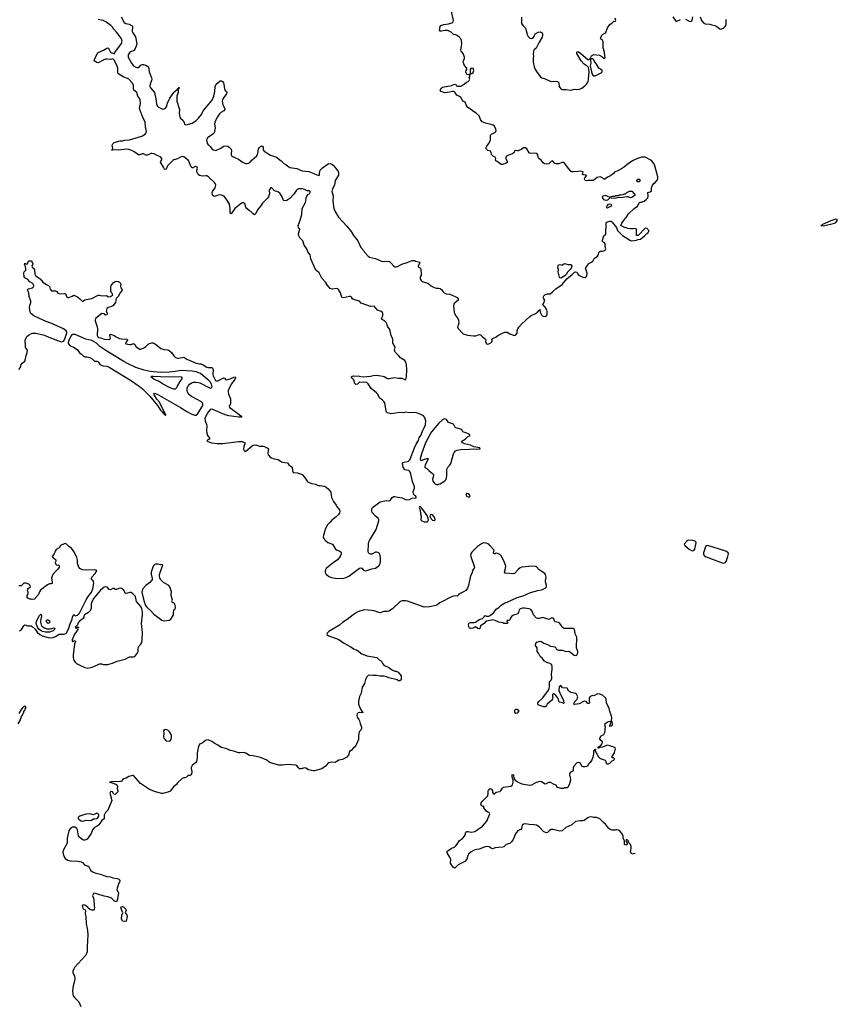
# Model space of a CAD drawing. Header units: inches. Extents: x 2221556 to 2384305, y 723442 to 892241.
# Tile 27 of 53: x 2346904 to 2360296, y 798789 to 814924. Entities that reach past the tile are written whole.
import ezdxf

# ---------------------------------------------------------------- set-up
doc = ezdxf.new("R2010")
doc.units = ezdxf.units.IN
doc.header["$MEASUREMENT"] = 0
for name, color, linetype in [('C3749', 7, 'Continuous'), ('C3840', 7, 'Continuous'), ('C3841', 7, 'Continuous'), ('C3850', 7, 'Continuous'), ('C3851', 7, 'Continuous'), ('C3861', 7, 'Continuous')]:
    doc.layers.add(name, color=color, linetype=linetype)

msp = doc.modelspace()

# ---------------------------------------------------------------- linework, layer by layer
at = {"layer": 'C3749', "color": 6, "elevation": 100}
msp.add_lwpolyline([(2348014, 800000), (2348022, 799930), (2348007, 799730), (2348010, 799650), (2348004, 799630), (2347979, 799590), (2347803, 799390), (2347790, 799370), (2347775, 799330), (2347776, 799310), (2347800, 799250), (2347806, 799210), (2347801, 799170), (2347779, 799090), (2347771, 799011), (2347775, 798955), (2347780, 798930), (2347799, 798899), (2347870, 798832), (2347906, 798754)], dxfattribs=at)
at = {"layer": 'C3840', "color": 6, "elevation": 100}
for points in [[(2346890, 809191), (2346916, 809224), (2346928, 809272), (2346942, 809298), (2346989, 809330), (2346996, 809344), (2347010, 809422), (2347026, 809470), (2347029, 809509), (2346999, 809550), (2347001, 809610), (2346993, 809630), (2346995, 809670), (2347019, 809730), (2347046, 809754), (2347110, 809787), (2347170, 809788), (2347310, 809756), (2347354, 809734), (2347525, 809665), (2347590, 809647), (2347622, 809658), (2347640, 809680), (2347677, 809790), (2347675, 809810), (2347666, 809826), (2347619, 809859), (2347439, 809939), (2347311, 809990), (2347289, 810000)], [(2348139, 810000), (2348138, 809990), (2348173, 809890), (2348179, 809859), (2348174, 809754), (2348186, 809726), (2348197, 809717), (2348231, 809711), (2348290, 809687), (2348378, 809682), (2348388, 809692), (2348389, 809710), (2348379, 809750), (2348380, 809760), (2348390, 809771), (2348450, 809750), (2348486, 809726), (2348541, 809701), (2348570, 809693), (2348662, 809690), (2348671, 809670), (2348638, 809630), (2348645, 809610), (2348710, 809599), (2348730, 809601), (2348770, 809616), (2348790, 809602), (2348810, 809562), (2348870, 809526), (2348890, 809527), (2348947, 809553), (2348972, 809568), (2349010, 809607), (2349030, 809619), (2349070, 809631), (2349090, 809627), (2349110, 809619), (2349150, 809591), (2349217, 809537), (2349270, 809520), (2349330, 809512), (2349350, 809503), (2349392, 809470), (2349430, 809417), (2349458, 809390), (2349490, 809380), (2349510, 809380), (2349590, 809396), (2349640, 809360), (2349795, 809295), (2349850, 809283), (2349870, 809283), (2349910, 809271), (2349970, 809231), (2349990, 809223), (2350000, 809223)], [(2350000, 809011), (2349975, 809035), (2349864, 809124), (2349839, 809139), (2349794, 809154), (2349730, 809167), (2349550, 809173), (2349450, 809158), (2349350, 809149), (2349210, 809145), (2349041, 809161), (2348943, 809183), (2348807, 809227), (2348672, 809290), (2348610, 809324), (2348331, 809490), (2348218, 809570), (2348164, 809624), (2348085, 809665), (2347989, 809690), (2347810, 809765), (2347770, 809766), (2347759, 809761), (2347740, 809740), (2347705, 809655), (2347700, 809630), (2347702, 809610), (2347724, 809584), (2347794, 809550), (2347850, 809515), (2347884, 809464), (2347910, 809450), (2347950, 809409), (2347970, 809399), (2348010, 809399), (2348050, 809390), (2348090, 809369), (2348130, 809327), (2348170, 809329), (2348190, 809318), (2348216, 809276), (2348242, 809262), (2348273, 809253), (2348330, 809249), (2348370, 809232), (2348693, 809033), (2348754, 808994), (2348809, 808949), (2348860, 808920), (2348914, 808874), (2349034, 808754), (2349162, 808602), (2349210, 808528), (2349239, 808499), (2349250, 808480), (2349257, 808477), (2349270, 808456), (2349277, 808457), (2349287, 808447), (2349290, 808436), (2349295, 808445), (2349289, 808470), (2349225, 808585), (2349194, 808654), (2349148, 808708), (2349112, 808770), (2349102, 808790), (2349110, 808803), (2349156, 808790), (2349539, 808570), (2349642, 808502), (2349721, 808461), (2349770, 808444), (2349790, 808446), (2349818, 808462), (2349835, 808485), (2349895, 808585), (2349904, 808610), (2349904, 808630), (2349893, 808650), (2349880, 808660), (2349720, 808750), (2349671, 808790), (2349650, 808827), (2349645, 808850), (2349649, 808890), (2349667, 808930), (2349687, 808953), (2349714, 808970), (2349750, 808982), (2349790, 808985), (2349830, 808980), (2349852, 808972), (2350000, 808897)], [(2350000, 808506), (2349997, 808503), (2349945, 808415), (2349936, 808390), (2349939, 808350), (2349966, 808290), (2349969, 808270), (2349963, 808190), (2349967, 808147), (2349981, 808110), (2350000, 808084)], [(2350000, 808045), (2349967, 808030), (2349988, 808010), (2350000, 808006)], [(2346898, 804910), (2346934, 804930), (2346969, 804991), (2346990, 805006), (2347010, 805003), (2347030, 804991), (2347090, 804991), (2347110, 804981), (2347156, 804936), (2347190, 804887), (2347231, 804850), (2347271, 804830), (2347370, 804801), (2347410, 804795), (2347450, 804802), (2347490, 804814), (2347550, 804854), (2347570, 804857), (2347592, 804852), (2347630, 804855), (2347657, 804863), (2347676, 804884), (2347690, 804919), (2347703, 804937), (2347730, 805023), (2347762, 805098), (2347770, 805141), (2347790, 805176), (2347810, 805157), (2347850, 805164), (2347881, 805199), (2347990, 805418), (2348023, 805470), (2348055, 805505), (2348079, 805541), (2348103, 805597), (2348119, 805690), (2348114, 805714), (2348107, 805727), (2348081, 805750), (2348078, 805770), (2348087, 805790), (2348142, 805850), (2348167, 805890), (2348150, 805903), (2348128, 805908), (2347990, 805905), (2347931, 805909), (2347890, 805930), (2347870, 805952), (2347848, 806010), (2347852, 806070), (2347841, 806110), (2347819, 806159), (2347789, 806210), (2347750, 806262), (2347710, 806289), (2347672, 806332), (2347650, 806339), (2347630, 806336), (2347574, 806306), (2347551, 806269), (2347500, 806240), (2347484, 806216), (2347471, 806169), (2347438, 806130), (2347450, 806105), (2347485, 806085), (2347494, 806074), (2347496, 806050), (2347487, 806030), (2347488, 806008), (2347510, 805986), (2347530, 805991), (2347544, 805984), (2347551, 805971), (2347551, 805950), (2347530, 805918), (2347490, 805882), (2347445, 805830), (2347433, 805807), (2347425, 805770), (2347438, 805710), (2347433, 805687), (2347419, 805681), (2347390, 805678), (2347357, 805663), (2347246, 805574), (2347226, 805550), (2347213, 805507), (2347162, 805450), (2347153, 805427), (2347110, 805422), (2347090, 805429), (2347070, 805429), (2347040, 805440), (2347028, 805450), (2347028, 805490), (2347036, 805504), (2347042, 805530), (2347042, 805550), (2347034, 805570), (2347035, 805590), (2347048, 805610), (2347082, 805630), (2347078, 805650), (2347052, 805672), (2347010, 805689), (2346972, 805688), (2346930, 805648), (2346890, 805648)], [(2346877, 803383), (2346910, 803442), (2346935, 803505), (2346950, 803525), (2346960, 803560), (2346969, 803570), (2346971, 803589), (2346990, 803607), (2346994, 803626), (2347012, 803652), (2346990, 803678), (2346987, 803673), (2346970, 803669), (2346964, 803656), (2346950, 803645), (2346930, 803619), (2346890, 803557)], [(2350000, 803117), (2349990, 803121), (2349962, 803118), (2349947, 803113), (2349890, 803070), (2349851, 803050), (2349836, 803024), (2349826, 802994), (2349813, 802910), (2349812, 802830), (2349801, 802770), (2349790, 802749), (2349730, 802703), (2349715, 802670), (2349713, 802650), (2349725, 802610), (2349725, 802590), (2349710, 802548), (2349690, 802538), (2349670, 802538), (2349654, 802530), (2349634, 802510), (2349610, 802498), (2349590, 802499), (2349565, 802490), (2349490, 802418), (2349472, 802390), (2349430, 802356), (2349370, 802281), (2349330, 802265), (2349250, 802245), (2349230, 802246), (2349130, 802272), (2349030, 802310), (2348880, 802410), (2348770, 802537), (2348750, 802539), (2348690, 802521), (2348646, 802494), (2348610, 802484), (2348590, 802470), (2348572, 802448), (2348558, 802442), (2348405, 802435), (2348374, 802430), (2348421, 802421), (2348476, 802396), (2348498, 802378), (2348504, 802370), (2348502, 802322), (2348511, 802289), (2348511, 802270), (2348470, 802229), (2348448, 802230), (2348422, 802270), (2348410, 802279), (2348390, 802269), (2348382, 802250), (2348385, 802230), (2348415, 802130), (2348348, 801972), (2348311, 801930), (2348287, 801890), (2348290, 801850), (2348287, 801830), (2348242, 801798), (2348218, 801750), (2348201, 801730), (2348172, 801708), (2348130, 801687), (2348094, 801650), (2348077, 801590), (2348010, 801495), (2347990, 801483), (2347970, 801478), (2347950, 801481), (2347929, 801490), (2347886, 801526), (2347869, 801549), (2347852, 801650), (2347837, 801670), (2347810, 801690), (2347786, 801694), (2347770, 801691), (2347750, 801681), (2347730, 801665), (2347708, 801632), (2347683, 801510), (2347684, 801450), (2347679, 801430), (2347622, 801318), (2347613, 801290), (2347616, 801250), (2347637, 801197), (2347650, 801180), (2347690, 801153), (2347730, 801138), (2347856, 801136), (2347910, 801125), (2347930, 801111), (2347970, 801071), (2348030, 801054), (2348065, 800985), (2348099, 800959), (2348150, 800936), (2348230, 800921), (2348280, 800900), (2348330, 800885), (2348390, 800877), (2348430, 800863), (2348502, 800850), (2348530, 800841), (2348546, 800826), (2348547, 800810), (2348525, 800775), (2348498, 800690), (2348497, 800670), (2348524, 800610), (2348503, 800497), (2348491, 800469), (2348470, 800473), (2348450, 800487), (2348410, 800530), (2348396, 800536), (2348350, 800551), (2348290, 800561), (2348170, 800602), (2348130, 800611), (2348110, 800603), (2348096, 800570), (2348116, 800510), (2348121, 800401), (2348131, 800370), (2348125, 800350), (2348112, 800330), (2348086, 800330), (2348046, 800350), (2348027, 800367), (2348022, 800382), (2347972, 800412), (2347950, 800420), (2347928, 800410), (2347930, 800381), (2347948, 800350), (2347975, 800335), (2347984, 800324), (2347974, 800270), (2347987, 800227), (2347992, 800110), (2348010, 800030), (2348014, 800000)]]:
    msp.add_lwpolyline(points, dxfattribs=at)
for points in [[(2349450, 808867), (2349421, 808870), (2349368, 808890), (2349255, 808950), (2349178, 808998), (2349106, 809030), (2349054, 809070), (2349070, 809082), (2349090, 809083), (2349210, 809076), (2349550, 809069), (2349566, 809050), (2349525, 808995), (2349488, 808932), (2349470, 808890)], [(2349130, 806003), (2349107, 805993), (2349091, 805970), (2349058, 805870), (2349057, 805837), (2349071, 805769), (2349071, 805750), (2349064, 805736), (2349037, 805703), (2348971, 805650), (2348917, 805590), (2348904, 805544), (2348925, 805450), (2348941, 805390), (2348966, 805326), (2348991, 805290), (2349044, 805244), (2349103, 805183), (2349230, 805083), (2349270, 805073), (2349350, 805083), (2349380, 805100), (2349424, 805170), (2349424, 805210), (2349429, 805230), (2349426, 805254), (2349453, 805267), (2349457, 805290), (2349453, 805327), (2349439, 805359), (2349430, 805369), (2349409, 805370), (2349398, 805390), (2349409, 805411), (2349384, 805490), (2349383, 805510), (2349392, 805550), (2349364, 805630), (2349349, 805650), (2349259, 805699), (2349209, 805749), (2349197, 805777), (2349192, 805810), (2349196, 805830), (2349249, 805989), (2349236, 805996), (2349210, 805992), (2349170, 806002)], [(2348310, 805632), (2348290, 805627), (2348226, 805574), (2348118, 805442), (2348095, 805405), (2348076, 805350), (2348075, 805270), (2348054, 805230), (2348030, 805209), (2347965, 805170), (2347955, 805150), (2347953, 805130), (2347945, 805110), (2347880, 805060), (2347862, 805038), (2347850, 805006), (2347814, 804970), (2347818, 804958), (2347830, 804954), (2347842, 804958), (2347846, 804974), (2347872, 804970), (2347858, 804962), (2347852, 804948), (2347856, 804936), (2347850, 804918), (2347803, 804857), (2347764, 804764), (2347762, 804750), (2347770, 804734), (2347810, 804751), (2347816, 804736), (2347803, 804697), (2347778, 804510), (2347780, 804470), (2347792, 804430), (2347815, 804395), (2347836, 804376), (2347890, 804345), (2347970, 804309), (2348019, 804299), (2348070, 804306), (2348116, 804324), (2348210, 804371), (2348242, 804370), (2348279, 804359), (2348310, 804356), (2348350, 804359), (2348423, 804377), (2348503, 804410), (2348633, 804447), (2348690, 804476), (2348710, 804482), (2348770, 804481), (2348790, 804487), (2348824, 804530), (2348842, 804570), (2348847, 804633), (2348859, 804661), (2348890, 804692), (2348902, 804718), (2348910, 804754), (2348917, 804883), (2348901, 805030), (2348914, 805170), (2348914, 805226), (2348904, 805270), (2348889, 805310), (2348819, 805390), (2348801, 805470), (2348758, 805518), (2348730, 805536), (2348710, 805538), (2348670, 805524), (2348643, 805523), (2348629, 805529), (2348620, 805560), (2348603, 805583), (2348570, 805604), (2348550, 805609), (2348530, 805604), (2348490, 805584), (2348470, 805589), (2348450, 805605), (2348430, 805603), (2348390, 805581), (2348370, 805589), (2348350, 805613), (2348330, 805627)], [(2347410, 804943), (2347470, 804958), (2347478, 804950), (2347474, 804930), (2347452, 804908), (2347390, 804890), (2347327, 804887), (2347278, 804898), (2347240, 804920), (2347218, 804938), (2347196, 804970), (2347175, 805030), (2347179, 805070), (2347230, 805162), (2347250, 805182), (2347256, 805176), (2347263, 805150), (2347244, 805076), (2347244, 805050), (2347255, 805010), (2347268, 804988), (2347310, 804956), (2347350, 804944)], [(2347370, 805032), (2347346, 805046), (2347338, 805070), (2347350, 805090), (2347370, 805090), (2347393, 805073), (2347396, 805050), (2347390, 805041)], [(2349291, 803291), (2349270, 803288), (2349259, 803270), (2349264, 803230), (2349258, 803170), (2349266, 803150), (2349290, 803118), (2349310, 803104), (2349350, 803101), (2349370, 803109), (2349384, 803130), (2349392, 803168), (2349392, 803192), (2349382, 803222), (2349356, 803256), (2349330, 803280)], [(2348170, 801919), (2348110, 801895), (2348050, 801909), (2347990, 801904), (2347930, 801889), (2347919, 801881), (2347890, 801873), (2347870, 801861), (2347862, 801850), (2347864, 801830), (2347870, 801823), (2347882, 801810), (2347910, 801795), (2347930, 801792), (2347990, 801808), (2348070, 801803), (2348110, 801826), (2348131, 801831), (2348168, 801832), (2348180, 801840), (2348198, 801870), (2348198, 801890), (2348188, 801910)], [(2348630, 800144), (2348589, 800149), (2348574, 800190), (2348575, 800250), (2348595, 800290), (2348561, 800370), (2348570, 800392), (2348590, 800391), (2348610, 800381), (2348643, 800350), (2348647, 800330), (2348631, 800290), (2348656, 800256), (2348662, 800230), (2348650, 800149)]]:
    msp.add_lwpolyline(points, close=True, dxfattribs=at)
at = {"layer": 'C3841', "color": 6, "elevation": 100}
for points in [[(2350000, 812343), (2349970, 812364), (2349950, 812368), (2349890, 812359), (2349850, 812370), (2349828, 812390), (2349804, 812430), (2349804, 812456), (2349814, 812490), (2349812, 812510), (2349790, 812521), (2349781, 812519), (2349758, 812510), (2349750, 812497), (2349730, 812495), (2349710, 812515), (2349670, 812615), (2349590, 812677), (2349570, 812681), (2349550, 812676), (2349490, 812645), (2349430, 812630), (2349410, 812618), (2349325, 812530), (2349305, 812475), (2349289, 812469), (2349275, 812475), (2349261, 812510), (2349209, 812590), (2349215, 812605), (2349234, 812630), (2349232, 812652), (2349210, 812679), (2349157, 812697), (2349106, 812726), (2349070, 812732), (2349050, 812729), (2349010, 812707), (2348990, 812703), (2348970, 812706), (2348930, 812726), (2348910, 812726), (2348870, 812712), (2348850, 812712), (2348779, 812759), (2348738, 812778), (2348690, 812796), (2348650, 812803), (2348530, 812786), (2348471, 812789), (2348410, 812786), (2348410, 812792), (2348426, 812794), (2348428, 812812), (2348421, 812870), (2348427, 812890), (2348453, 812910), (2348550, 812937), (2348590, 812941), (2348619, 812950), (2348703, 812956), (2348906, 813014), (2348961, 813050), (2348977, 813070), (2348983, 813090), (2348962, 813170), (2348959, 813250), (2348923, 813323), (2348870, 813450), (2348867, 813470), (2348882, 813550), (2348878, 813610), (2348870, 813630), (2348839, 813670), (2348825, 813730), (2348775, 813770), (2348768, 813790), (2348768, 813850), (2348747, 813890), (2348690, 813951), (2348670, 813963), (2348610, 813985), (2348530, 814030), (2348520, 814040), (2348512, 814050), (2348512, 814130), (2348503, 814164), (2348457, 814257), (2348430, 814281), (2348390, 814274), (2348330, 814279), (2348310, 814275), (2348270, 814260), (2348190, 814219), (2348165, 814225), (2348126, 814250), (2348137, 814290), (2348181, 814379), (2348191, 814389), (2348277, 814423), (2348330, 814460), (2348350, 814463), (2348356, 814456), (2348390, 814391), (2348450, 814362), (2348479, 814410), (2348570, 814533), (2348580, 814570), (2348571, 814610), (2348550, 814644), (2348490, 814720), (2348445, 814770), (2348430, 814795), (2348394, 814830), (2348316, 814890), (2348270, 814911), (2348190, 814925)], [(2348566, 814970), (2348617, 814877), (2348644, 814864), (2348696, 814850), (2348745, 814825), (2348750, 814810), (2348748, 814730), (2348756, 814710), (2348803, 814643), (2348820, 814530), (2348811, 814490), (2348796, 814450), (2348777, 814423), (2348766, 814414), (2348730, 814403), (2348710, 814390), (2348690, 814367), (2348682, 814350), (2348683, 814310), (2348735, 814210), (2348770, 814170), (2348805, 814145), (2348830, 814139), (2348857, 814143), (2348890, 814177), (2348910, 814191), (2348930, 814191), (2348970, 814181), (2349013, 814153), (2349026, 814070), (2349063, 813970), (2349066, 813950), (2349063, 813930), (2349039, 813870), (2349035, 813830), (2349045, 813810), (2349113, 813730), (2349134, 813630), (2349144, 813544), (2349157, 813510), (2349170, 813495), (2349210, 813472), (2349250, 813460), (2349270, 813464), (2349290, 813474), (2349306, 813494), (2349323, 813557), (2349362, 813638), (2349429, 813731), (2349450, 813754), (2349482, 813778), (2349490, 813791), (2349503, 813797), (2349510, 813818), (2349512, 813790), (2349501, 813779), (2349497, 813730), (2349479, 813670), (2349478, 813610), (2349479, 813590), (2349516, 813470), (2349519, 813450), (2349516, 813390), (2349528, 813328), (2349538, 813310), (2349581, 813270), (2349595, 813250), (2349610, 813205), (2349630, 813201), (2349730, 813228), (2349790, 813266), (2349831, 813310), (2349881, 813370), (2349910, 813431), (2350000, 813538)], [(2350000, 813003), (2349988, 812992), (2349970, 812970), (2349966, 812950), (2349981, 812890), (2349993, 812873), (2350000, 812867)], [(2347289, 810000), (2347136, 810070), (2347087, 810110), (2347077, 810130), (2347064, 810210), (2347070, 810241), (2347088, 810290), (2347088, 810310), (2347058, 810390), (2347053, 810450), (2347034, 810490), (2347044, 810510), (2347050, 810513), (2347115, 810530), (2347132, 810548), (2347136, 810570), (2347119, 810599), (2347070, 810630), (2347034, 810670), (2346990, 810693), (2346978, 810710), (2346973, 810770), (2346979, 810790), (2347002, 810818), (2347005, 810835), (2346999, 810879), (2346984, 810910), (2346990, 810934), (2347005, 810925), (2347030, 810925), (2347049, 810970), (2347065, 810975), (2347090, 810970), (2347110, 810953), (2347118, 810922), (2347115, 810905), (2347105, 810890), (2347106, 810870), (2347130, 810855), (2347147, 810827), (2347152, 810752), (2347163, 810730), (2347188, 810708), (2347238, 810678), (2347283, 810623), (2347343, 810583), (2347376, 810570), (2347391, 810550), (2347401, 810510), (2347423, 810483), (2347450, 810479), (2347490, 810481), (2347511, 810470), (2347530, 810445), (2347570, 810431), (2347630, 810435), (2347650, 810431), (2347665, 810410), (2347670, 810382), (2347690, 810374), (2347710, 810374), (2347765, 810395), (2347790, 810411), (2347850, 810381), (2347890, 810351), (2347930, 810305), (2347970, 810331), (2347990, 810338), (2348084, 810356), (2348190, 810411), (2348211, 810411), (2348250, 810401), (2348323, 810403), (2348350, 810387), (2348365, 810385), (2348390, 810388), (2348410, 810397), (2348429, 810410), (2348424, 810430), (2348407, 810447), (2348397, 810477), (2348394, 810546), (2348402, 810570), (2348437, 810610), (2348470, 810634), (2348490, 810639), (2348514, 810634), (2348541, 810621), (2348551, 810610), (2348559, 810590), (2348555, 810550), (2348563, 810530), (2348579, 810510), (2348583, 810490), (2348550, 810449), (2348514, 810386), (2348486, 810354), (2348475, 810290), (2348430, 810237), (2348390, 810217), (2348351, 810209), (2348332, 810190), (2348322, 810150), (2348342, 810110), (2348330, 810089), (2348310, 810082), (2348298, 810098), (2348285, 810105), (2348250, 810109), (2348143, 810030), (2348139, 810000)]]:
    msp.add_lwpolyline(points, dxfattribs=at)
at = {"layer": 'C3850', "color": 6, "elevation": 100}
for points in [[(2350000, 808006), (2350046, 807990), (2350138, 807978), (2350230, 807980), (2350490, 808014), (2350548, 808010), (2350599, 807990), (2350575, 807930), (2350571, 807891), (2350576, 807870), (2350590, 807851), (2350610, 807856), (2350710, 807941), (2350730, 807951), (2350770, 807959), (2350830, 807937), (2350890, 807935), (2350953, 807913), (2350979, 807890), (2350968, 807828), (2350971, 807791), (2351010, 807751), (2351070, 807726), (2351137, 807717), (2351190, 807679), (2351210, 807671), (2351290, 807665), (2351311, 807630), (2351365, 807590), (2351371, 807530), (2351385, 807505), (2351450, 807499), (2351530, 807471), (2351571, 807430), (2351610, 807361), (2351630, 807347), (2351690, 807321), (2351751, 807311), (2351790, 807291), (2351828, 807292), (2351890, 807279), (2351924, 807264), (2351956, 807236), (2351985, 807205), (2351999, 807179), (2352013, 807093), (2352023, 807070), (2352046, 807026), (2352087, 806970), (2352091, 806950), (2352142, 806890), (2352148, 806870), (2352140, 806840), (2352122, 806810), (2352090, 806778), (2352017, 806723), (2351991, 806689), (2351941, 806639), (2351909, 806570), (2351878, 806470), (2351876, 806450), (2351890, 806411), (2351910, 806390), (2351950, 806357), (2352029, 806329), (2352077, 806250), (2352106, 806230), (2352150, 806213), (2352163, 806203), (2352170, 806190), (2352170, 806170), (2352153, 806130), (2352110, 806074), (2352037, 806023), (2351925, 805930), (2351910, 805909), (2351905, 805890), (2351907, 805873), (2351915, 805850), (2351930, 805830), (2351970, 805800), (2352010, 805783), (2352070, 805770), (2352167, 805767), (2352210, 805773), (2352250, 805785), (2352293, 805807), (2352470, 805938), (2352490, 805944), (2352510, 805938), (2352532, 805910), (2352550, 805896), (2352575, 805895), (2352670, 805924), (2352730, 805937), (2352785, 805975), (2352806, 806010), (2352815, 806050), (2352816, 806110), (2352807, 806150), (2352790, 806180), (2352770, 806195), (2352750, 806201), (2352730, 806201), (2352670, 806168), (2352650, 806167), (2352630, 806175), (2352618, 806190), (2352611, 806211), (2352617, 806330), (2352623, 806370), (2352632, 806390), (2352742, 806570), (2352786, 806710), (2352787, 806730), (2352777, 806757), (2352730, 806789), (2352678, 806850), (2352670, 806870), (2352674, 806910), (2352683, 806930), (2352810, 807022), (2352910, 807046), (2352950, 807039), (2352970, 807045), (2353006, 807094), (2353030, 807108), (2353050, 807110), (2353097, 807097), (2353170, 807088), (2353223, 807063), (2353250, 807056), (2353290, 807063), (2353330, 807082), (2353398, 807090), (2353398, 807110), (2353368, 807128), (2353348, 807170), (2353348, 807192), (2353373, 807247), (2353373, 807267), (2353339, 807359), (2353303, 807503), (2353290, 807526), (2353276, 807536), (2353210, 807550), (2353183, 807590), (2353175, 807650), (2353181, 807670), (2353270, 807691), (2353290, 807708), (2353298, 807722), (2353370, 807910), (2353398, 807970), (2353434, 808026), (2353449, 808071), (2353476, 808110), (2353501, 808179), (2353530, 808236), (2353550, 808287), (2353557, 808350), (2353532, 808410), (2353516, 808430), (2353474, 808454), (2353417, 808477), (2353375, 808485), (2353290, 808481), (2353229, 808491), (2353190, 808483), (2353130, 808489), (2352990, 808467), (2352923, 808483), (2352913, 808493), (2352905, 808510), (2352885, 808645), (2352870, 808669), (2352849, 808690), (2352801, 808721), (2352790, 808735), (2352770, 808790), (2352750, 808812), (2352663, 808883), (2352610, 808958), (2352590, 808980), (2352570, 808985), (2352530, 808981), (2352470, 808985), (2352435, 808950), (2352410, 808945), (2352390, 808969), (2352380, 809010), (2352370, 809030), (2352347, 809050), (2352335, 809070), (2352350, 809083), (2352370, 809087), (2352390, 809084), (2352450, 809087), (2352490, 809077), (2352530, 809074), (2352650, 809080), (2352694, 809094), (2352750, 809099), (2352850, 809083), (2352875, 809075), (2352930, 809046), (2352950, 809042), (2353050, 809059), (2353110, 809049), (2353162, 809050), (2353210, 809029), (2353231, 809029), (2353240, 809070), (2353243, 809190), (2353239, 809270), (2353231, 809311), (2353210, 809342), (2353155, 809370), (2353142, 809382), (2353110, 809421), (2353060, 809470), (2353048, 809490), (2353045, 809510), (2353054, 809550), (2353050, 809569), (2353033, 809593), (2353017, 809630), (2353016, 809690), (2352990, 809749), (2352965, 809850), (2352930, 809902), (2352918, 809938), (2352904, 809964), (2352884, 809984), (2352857, 810000)], [(2354090, 810000), (2354093, 809990), (2354095, 809970), (2354090, 809930), (2354076, 809890), (2354085, 809865), (2354150, 809791), (2354170, 809779), (2354237, 809757), (2354338, 809742), (2354374, 809746), (2354430, 809767), (2354450, 809761), (2354478, 809730), (2354532, 809690), (2354538, 809670), (2354536, 809650), (2354551, 809611), (2354568, 809608), (2354590, 809615), (2354619, 809630), (2354643, 809650), (2354644, 809670), (2354638, 809690), (2354650, 809702), (2354701, 809719), (2354734, 809750), (2354810, 809788), (2354850, 809802), (2354890, 809804), (2354930, 809779), (2354990, 809755), (2355010, 809751), (2355030, 809759), (2355051, 809789), (2355054, 809830), (2355062, 809858), (2355077, 809883), (2355124, 809936), (2355194, 810000)], [(2350000, 809223), (2350050, 809224), (2350067, 809207), (2350073, 809190), (2350069, 809110), (2350072, 809090), (2350110, 809009), (2350130, 809004), (2350150, 809007), (2350250, 809057), (2350271, 809051), (2350272, 809030), (2350290, 809021), (2350370, 809044), (2350410, 809066), (2350434, 809070), (2350437, 809057), (2350427, 809030), (2350367, 808953), (2350318, 808850), (2350316, 808830), (2350325, 808790), (2350357, 808710), (2350354, 808630), (2350336, 808590), (2350343, 808570), (2350383, 808543), (2350420, 808510), (2350451, 808491), (2350527, 808430), (2350541, 808410), (2350491, 808409), (2350329, 808431), (2350267, 808450), (2350070, 808536), (2350050, 808540), (2350026, 808534), (2350000, 808506)], [(2350000, 808897), (2350010, 808892), (2350032, 808888), (2350054, 808910), (2350045, 808950), (2350021, 808990), (2350000, 809011)], [(2350000, 808084), (2350012, 808068), (2350010, 808050), (2350000, 808045)], [(2356984, 801255), (2356970, 801262), (2356929, 801249), (2356909, 801290), (2356917, 801350), (2356917, 801377), (2356910, 801406), (2356886, 801430), (2356870, 801466), (2356850, 801486), (2356838, 801482), (2356834, 801470), (2356844, 801444), (2356854, 801430), (2356852, 801410), (2356830, 801398), (2356810, 801406), (2356808, 801468), (2356788, 801510), (2356786, 801550), (2356769, 801590), (2356734, 801630), (2356710, 801645), (2356690, 801649), (2356670, 801649), (2356650, 801642), (2356610, 801642), (2356575, 801655), (2356550, 801675), (2356500, 801740), (2356466, 801766), (2356406, 801826), (2356370, 801844), (2356350, 801849), (2356310, 801849), (2356270, 801863), (2356230, 801854), (2356210, 801845), (2356150, 801801), (2356130, 801795), (2356090, 801795), (2356010, 801784), (2355950, 801732), (2355850, 801687), (2355787, 801633), (2355750, 801627), (2355636, 801656), (2355610, 801656), (2355581, 801639), (2355550, 801605), (2355530, 801601), (2355490, 801613), (2355415, 801695), (2355370, 801725), (2355332, 801732), (2355250, 801735), (2355190, 801745), (2355157, 801743), (2355134, 801726), (2355121, 801670), (2355110, 801655), (2355070, 801635), (2355028, 801592), (2354984, 801490), (2354959, 801450), (2354930, 801427), (2354871, 801409), (2354831, 801370), (2354810, 801363), (2354690, 801353), (2354650, 801337), (2354630, 801343), (2354592, 801372), (2354570, 801376), (2354530, 801367), (2354430, 801330), (2354390, 801328), (2354350, 801317), (2354300, 801290), (2354256, 801250), (2354244, 801230), (2354227, 801170), (2354194, 801130), (2354088, 801072), (2354030, 801022), (2354008, 801030), (2353975, 801075), (2353961, 801101), (2353963, 801170), (2353957, 801190), (2353904, 801270), (2353902, 801290), (2353914, 801306), (2353970, 801341), (2354030, 801367), (2354050, 801386), (2354070, 801411), (2354106, 801474), (2354155, 801505), (2354196, 801550), (2354210, 801611), (2354230, 801622), (2354250, 801622), (2354273, 801613), (2354310, 801608), (2354357, 801623), (2354484, 801710), (2354553, 801790), (2354605, 801910), (2354595, 801930), (2354570, 801939), (2354550, 801954), (2354519, 801990), (2354508, 802010), (2354506, 802030), (2354478, 802038), (2354457, 802070), (2354463, 802090), (2354482, 802118), (2354570, 802203), (2354578, 802242), (2354578, 802290), (2354588, 802310), (2354610, 802323), (2354634, 802314), (2354647, 802290), (2354650, 802262), (2354670, 802231), (2354710, 802265), (2354770, 802278), (2354790, 802298), (2354810, 802330), (2354830, 802346), (2354950, 802362), (2354974, 802386), (2354989, 802430), (2354989, 802469), (2354969, 802510), (2354970, 802554), (2354991, 802550), (2354991, 802530), (2355002, 802482), (2355021, 802461), (2355068, 802428), (2355130, 802403), (2355262, 802378), (2355290, 802383), (2355370, 802427), (2355430, 802445), (2355450, 802438), (2355510, 802401), (2355530, 802406), (2355570, 802431), (2355590, 802431), (2355650, 802396), (2355685, 802385), (2355702, 802350), (2355710, 802346), (2355770, 802331), (2355810, 802331), (2355830, 802341), (2355878, 802342), (2355890, 802354), (2355909, 802391), (2355933, 802470), (2355928, 802510), (2355915, 802535), (2355917, 802570), (2355939, 802601), (2355970, 802614), (2355975, 802630), (2355975, 802670), (2355983, 802697), (2356030, 802745), (2356050, 802756), (2356071, 802751), (2356091, 802730), (2356114, 802690), (2356130, 802685), (2356164, 802684), (2356195, 802690), (2356210, 802705), (2356230, 802738), (2356257, 802763), (2356274, 802786), (2356297, 802843), (2356309, 802889), (2356306, 802950), (2356322, 802958), (2356326, 802970), (2356334, 802970), (2356332, 802948), (2356336, 802930), (2356386, 802846), (2356405, 802825), (2356430, 802810), (2356491, 802790), (2356503, 802770), (2356510, 802742), (2356522, 802730), (2356550, 802731), (2356570, 802743), (2356610, 802781), (2356635, 802790), (2356648, 802810), (2356630, 802828), (2356610, 802828), (2356609, 802849), (2356646, 802910), (2356653, 802950), (2356661, 802970), (2356657, 802990), (2356650, 802996), (2356570, 803027), (2356530, 803033), (2356490, 803021), (2356450, 803001), (2356404, 802996), (2356402, 802990), (2356390, 802985), (2356366, 802990), (2356386, 803010), (2356417, 803023), (2356445, 803055), (2356449, 803090), (2356407, 803127), (2356404, 803150), (2356429, 803190), (2356469, 803210), (2356490, 803242), (2356496, 803270), (2356494, 803310), (2356499, 803330), (2356486, 803370), (2356495, 803390), (2356525, 803415), (2356550, 803426), (2356571, 803431), (2356585, 803425), (2356587, 803410), (2356566, 803350), (2356570, 803347), (2356594, 803350), (2356612, 803370), (2356616, 803390), (2356610, 803418), (2356598, 803430), (2356603, 803490), (2356599, 803510), (2356568, 803588), (2356560, 803640), (2356529, 803690), (2356517, 803730), (2356509, 803790), (2356499, 803810), (2356450, 803854), (2356406, 803870), (2356370, 803876), (2356310, 803846), (2356290, 803847), (2356250, 803835), (2356232, 803808), (2356230, 803770), (2356235, 803730), (2356230, 803718), (2356210, 803719), (2356182, 803750), (2356150, 803759), (2356070, 803714), (2355990, 803702), (2355978, 803710), (2355984, 803730), (2355995, 803750), (2356035, 803790), (2356042, 803810), (2356044, 803830), (2356024, 803870), (2356010, 803884), (2355930, 803899), (2355901, 803921), (2355870, 803971), (2355796, 803976), (2355770, 804013), (2355750, 804002), (2355741, 803990), (2355737, 803930), (2355744, 803904), (2355811, 803770), (2355816, 803724), (2355810, 803718), (2355805, 803725), (2355777, 803737), (2355743, 803743), (2355735, 803750), (2355729, 803790), (2355717, 803810), (2355690, 803844), (2355650, 803879), (2355642, 803878), (2355632, 803868), (2355631, 803830), (2355636, 803810), (2355631, 803789), (2355613, 803767), (2355541, 803710), (2355535, 803685), (2355515, 803665), (2355490, 803665), (2355406, 803690), (2355395, 803695), (2355390, 803706), (2355393, 803730), (2355407, 803750), (2355470, 803811), (2355564, 803936), (2355577, 803963), (2355584, 803996), (2355583, 804070), (2355590, 804085), (2355610, 804102), (2355619, 804130), (2355614, 804210), (2355625, 804270), (2355625, 804325), (2355618, 804350), (2355604, 804364), (2355590, 804374), (2355534, 804390), (2355501, 804410), (2355463, 804463), (2355430, 804490), (2355403, 804543), (2355382, 804570), (2355381, 804630), (2355355, 804670), (2355358, 804702), (2355374, 804726), (2355430, 804739), (2355450, 804734), (2355490, 804708), (2355550, 804688), (2355600, 804660), (2355670, 804646), (2355686, 804630), (2355692, 804610), (2355710, 804598), (2355730, 804591), (2355745, 804595), (2355793, 804593), (2355850, 804571), (2355890, 804576), (2355909, 804571), (2355987, 804510), (2356015, 804505), (2356030, 804516), (2356044, 804550), (2356044, 804570), (2356022, 804630), (2356032, 804808), (2356002, 804862), (2355999, 804910), (2355990, 804933), (2355970, 804945), (2355950, 804949), (2355830, 804946), (2355810, 804954), (2355790, 804970), (2355769, 805010), (2355751, 805031), (2355730, 805044), (2355677, 805057), (2355664, 805070), (2355650, 805108), (2355636, 805116), (2355610, 805117), (2355570, 805094), (2355470, 805127), (2355410, 805109), (2355389, 805110), (2355370, 805119), (2355320, 805170), (2355296, 805230), (2355278, 805258), (2355251, 805271), (2355170, 805283), (2355139, 805281), (2355103, 805270), (2355087, 805253), (2355073, 805210), (2355059, 805190), (2355030, 805175), (2354990, 805164), (2354957, 805143), (2354946, 805130), (2354945, 805115), (2354930, 805086), (2354910, 805078), (2354890, 805078), (2354882, 805070), (2354882, 805062), (2354894, 805050), (2354894, 805030), (2354890, 805028), (2354833, 805027), (2354819, 805039), (2354750, 805053), (2354690, 805078), (2354650, 805087), (2354630, 805086), (2354550, 805069), (2354528, 805052), (2354510, 805029), (2354451, 804989), (2354438, 804950), (2354430, 804942), (2354410, 804945), (2354370, 804974), (2354327, 804953), (2354290, 804946), (2354273, 804953), (2354264, 804964), (2354256, 805010), (2354262, 805030), (2354270, 805040), (2354290, 805046), (2354350, 805047), (2354370, 805051), (2354430, 805095), (2354486, 805114), (2354530, 805162), (2354551, 805151), (2354570, 805151), (2354590, 805151), (2354610, 805161), (2354670, 805210), (2354710, 805264), (2354750, 805290), (2354789, 805330), (2354849, 805370), (2354890, 805379), (2355050, 805453), (2355150, 805481), (2355270, 805539), (2355390, 805571), (2355450, 805579), (2355480, 805590), (2355512, 805610), (2355530, 805630), (2355534, 805650), (2355515, 805710), (2355515, 805730), (2355528, 805790), (2355518, 805830), (2355505, 805850), (2355415, 805910), (2355370, 805958), (2355350, 805965), (2355290, 805970), (2355130, 805950), (2355100, 805940), (2355070, 805917), (2355010, 805850), (2354990, 805843), (2354856, 805856), (2354843, 805870), (2354863, 805930), (2354865, 805970), (2354846, 806030), (2354795, 806135), (2354770, 806160), (2354730, 806178), (2354710, 806180), (2354691, 806169), (2354670, 806170), (2354667, 806190), (2354675, 806230), (2354605, 806305), (2354590, 806330), (2354547, 806347), (2354503, 806350), (2354470, 806337), (2354400, 806290), (2354310, 806198), (2354299, 806181), (2354289, 806151), (2354292, 806130), (2354346, 805970), (2354352, 805950), (2354350, 805938), (2354325, 805910), (2354308, 805850), (2354288, 805810), (2354254, 805650), (2354239, 805610), (2354210, 805572), (2354174, 805546), (2354096, 805510), (2354070, 805475), (2354030, 805481), (2353986, 805474), (2353787, 805370), (2353744, 805336), (2353718, 805322), (2353617, 805303), (2353530, 805299), (2353257, 805397), (2353230, 805401), (2353170, 805399), (2353150, 805395), (2353130, 805384), (2353011, 805269), (2352950, 805234), (2352930, 805227), (2352870, 805225), (2352810, 805206), (2352788, 805208), (2352710, 805236), (2352670, 805245), (2352550, 805251), (2352470, 805234), (2352430, 805214), (2352365, 805170), (2352270, 805096), (2352190, 805045), (2352140, 805000), (2351970, 804899), (2351942, 804870), (2351937, 804850), (2351965, 804830), (2352130, 804765), (2352210, 804710), (2352325, 804645), (2352370, 804612), (2352430, 804595), (2352510, 804534), (2352550, 804515), (2352590, 804499), (2352751, 804470), (2352793, 804433), (2352831, 804411), (2352851, 804370), (2352870, 804348), (2352950, 804308), (2353010, 804265), (2353050, 804251), (2353072, 804250), (2353105, 804230), (2353150, 804170), (2353153, 804127), (2353151, 804109), (2353131, 804090), (2353110, 804089), (2353084, 804104), (2352950, 804139), (2352910, 804158), (2352872, 804168), (2352804, 804164), (2352750, 804178), (2352690, 804176), (2352630, 804182), (2352610, 804176), (2352587, 804153), (2352566, 804110), (2352552, 804048), (2352516, 803984), (2352495, 803890), (2352469, 803831), (2352451, 803750), (2352455, 803710), (2352485, 803625), (2352517, 803577), (2352531, 803570), (2352510, 803564), (2352473, 803573), (2352450, 803567), (2352433, 803550), (2352427, 803530), (2352433, 803493), (2352459, 803459), (2352472, 803432), (2352480, 803390), (2352504, 803330), (2352500, 803310), (2352490, 803284), (2352466, 803254), (2352452, 803190), (2352454, 803130), (2352412, 803028), (2352393, 803007), (2352369, 802991), (2352333, 802947), (2352307, 802930), (2352291, 802870), (2352261, 802839), (2352190, 802803), (2352129, 802791), (2352090, 802761), (2352070, 802753), (2352010, 802755), (2351970, 802746), (2351950, 802733), (2351910, 802690), (2351850, 802650), (2351730, 802615), (2351710, 802615), (2351633, 802633), (2351590, 802659), (2351570, 802663), (2351514, 802650), (2351489, 802649), (2351470, 802662), (2351442, 802702), (2351429, 802709), (2351297, 802717), (2351210, 802707), (2351150, 802708), (2351010, 802745), (2350990, 802756), (2350950, 802790), (2350850, 802831), (2350730, 802862), (2350668, 802868), (2350610, 802904), (2350574, 802914), (2350510, 802908), (2350490, 802910), (2350410, 802937), (2350350, 802950), (2350296, 802976), (2350210, 802998), (2350150, 803038), (2350101, 803061), (2350050, 803098), (2350000, 803117)]]:
    msp.add_lwpolyline(points, dxfattribs=at)
for points in [[(2353870, 808384), (2353850, 808379), (2353830, 808366), (2353770, 808312), (2353650, 808170), (2353626, 808134), (2353549, 807991), (2353485, 807810), (2353464, 807730), (2353470, 807708), (2353490, 807705), (2353570, 807734), (2353592, 807732), (2353589, 807710), (2353547, 807627), (2353541, 807610), (2353541, 807590), (2353570, 807570), (2353610, 807530), (2353666, 807490), (2353680, 807470), (2353684, 807450), (2353667, 807390), (2353670, 807362), (2353690, 807334), (2353710, 807318), (2353730, 807310), (2353750, 807309), (2353770, 807312), (2353790, 807320), (2353870, 807365), (2353888, 807390), (2353902, 807450), (2353898, 807550), (2353903, 807570), (2353916, 807590), (2353944, 807616), (2353967, 807650), (2354010, 807810), (2354019, 807830), (2354043, 807857), (2354070, 807872), (2354130, 807882), (2354270, 807885), (2354331, 807891), (2354413, 807887), (2354446, 807890), (2354438, 807910), (2354342, 807922), (2354289, 807950), (2354190, 807976), (2354157, 807990), (2354141, 808010), (2354145, 808015), (2354201, 808050), (2354239, 808090), (2354282, 808110), (2354265, 808130), (2354230, 808150), (2354161, 808170), (2354149, 808190), (2354146, 808210), (2354050, 808238), (2354033, 808253), (2354010, 808297), (2353930, 808325), (2353892, 808370)], [(2354230, 807162), (2354222, 807158), (2354215, 807150), (2354216, 807130), (2354229, 807110), (2354250, 807103), (2354270, 807106), (2354277, 807110), (2354279, 807130), (2354270, 807140), (2354250, 807155)], [(2353450, 806942), (2353447, 806930), (2353464, 806884), (2353469, 806829), (2353479, 806790), (2353474, 806730), (2353493, 806710), (2353530, 806698), (2353570, 806698), (2353590, 806709), (2353602, 806730), (2353597, 806757), (2353578, 806798), (2353490, 806922), (2353470, 806941)], [(2353650, 806816), (2353628, 806812), (2353624, 806790), (2353643, 806743), (2353664, 806724), (2353690, 806720), (2353707, 806730), (2353707, 806733), (2353705, 806750), (2353690, 806780), (2353670, 806805)], [(2357866, 806394), (2357850, 806390), (2357830, 806376), (2357788, 806332), (2357797, 806310), (2357872, 806250), (2357910, 806227), (2357930, 806221), (2357950, 806230), (2357960, 806250), (2357985, 806350), (2357978, 806370), (2357970, 806378), (2357928, 806392)], [(2358170, 806307), (2358150, 806301), (2358145, 806295), (2358131, 806270), (2358105, 806190), (2358105, 806165), (2358110, 806150), (2358120, 806140), (2358150, 806123), (2358410, 806024), (2358430, 806019), (2358450, 806022), (2358463, 806030), (2358474, 806046), (2358504, 806130), (2358512, 806170), (2358506, 806190), (2358470, 806213), (2358190, 806302)], [(2355030, 803554), (2355015, 803575), (2355015, 803610), (2355030, 803625), (2355050, 803625), (2355076, 803610), (2355076, 803590), (2355050, 803559)]]:
    msp.add_lwpolyline(points, close=True, dxfattribs=at)
at = {"layer": 'C3851', "color": 6, "elevation": 100}
for points in [[(2355194, 810000), (2355260, 810060), (2355283, 810077), (2355353, 810110), (2355383, 810130), (2355410, 810165), (2355418, 810162), (2355430, 810174), (2355430, 810166), (2355422, 810158), (2355427, 810130), (2355449, 810090), (2355470, 810068), (2355510, 810061), (2355530, 810071), (2355542, 810098), (2355544, 810150), (2355538, 810170), (2355510, 810215), (2355478, 810238), (2355475, 810250), (2355479, 810270), (2355493, 810290), (2355498, 810322), (2355506, 810330), (2355488, 810348), (2355484, 810364), (2355485, 810390), (2355490, 810398), (2355506, 810414), (2355530, 810426), (2355551, 810431), (2355590, 810432), (2355630, 810463), (2355684, 810516), (2355790, 810585), (2355865, 810675), (2355953, 810747), (2355990, 810787), (2356010, 810795), (2356027, 810787), (2356050, 810747), (2356071, 810730), (2356130, 810703), (2356160, 810700), (2356170, 810702), (2356186, 810714), (2356195, 810730), (2356198, 810770), (2356169, 810850), (2356175, 810865), (2356204, 810896), (2356216, 810924), (2356270, 810951), (2356290, 810966), (2356315, 811010), (2356369, 811050), (2356385, 811075), (2356389, 811110), (2356398, 811122), (2356410, 811131), (2356450, 811131), (2356470, 811136), (2356494, 811150), (2356504, 811170), (2356493, 811210), (2356493, 811253), (2356485, 811265), (2356458, 811278), (2356450, 811288), (2356449, 811309), (2356470, 811382), (2356502, 811410), (2356508, 811590), (2356516, 811604), (2356530, 811614), (2356570, 811625), (2356590, 811621), (2356610, 811607), (2356677, 811517), (2356698, 811470), (2356775, 811390), (2356910, 811308), (2356930, 811302), (2357007, 811313), (2357030, 811322), (2357070, 811325), (2357136, 811384), (2357150, 811391), (2357178, 811422), (2357194, 811430), (2357196, 811444), (2357206, 811450), (2357206, 811470), (2357186, 811490), (2357182, 811502), (2357150, 811506), (2357033, 811387), (2357010, 811386), (2357006, 811390), (2357006, 811490), (2356996, 811496), (2356970, 811502), (2356950, 811495), (2356910, 811495), (2356863, 811503), (2356835, 811515), (2356810, 811518), (2356748, 811550), (2356769, 811590), (2356810, 811652), (2356828, 811670), (2356835, 811685), (2356878, 811742), (2356969, 811831), (2357022, 811870), (2357054, 811926), (2357065, 811935), (2357090, 811936), (2357130, 811951), (2357170, 811983), (2357190, 812006), (2357198, 812030), (2357190, 812094), (2357230, 812105), (2357250, 812122), (2357254, 812170), (2357269, 812211), (2357290, 812242), (2357310, 812254), (2357350, 812302), (2357357, 812323), (2357356, 812350), (2357309, 812530), (2357289, 812570), (2357250, 812616), (2357150, 812671), (2357086, 812670), (2357023, 812650), (2356950, 812619), (2356873, 812570), (2356810, 812513), (2356776, 812490), (2356690, 812444), (2356651, 812429), (2356630, 812404), (2356600, 812380), (2356552, 812350), (2356530, 812342), (2356490, 812309), (2356470, 812309), (2356448, 812330), (2356410, 812349), (2356362, 812338), (2356310, 812294), (2356290, 812289), (2356210, 812289), (2356190, 812285), (2356168, 812290), (2356154, 812310), (2356159, 812330), (2356195, 812370), (2356177, 812377), (2356141, 812381), (2356122, 812390), (2356132, 812432), (2356090, 812441), (2356050, 812435), (2355970, 812433), (2355950, 812433), (2355939, 812439), (2355898, 812478), (2355830, 812573), (2355810, 812586), (2355790, 812584), (2355730, 812564), (2355690, 812560), (2355667, 812567), (2355630, 812609), (2355610, 812601), (2355570, 812564), (2355530, 812554), (2355502, 812562), (2355478, 812578), (2355444, 812624), (2355409, 812650), (2355394, 812670), (2355389, 812710), (2355373, 812730), (2355330, 812737), (2355270, 812733), (2355250, 812745), (2355210, 812809), (2355190, 812823), (2355170, 812826), (2355157, 812823), (2355130, 812803), (2355070, 812775), (2355050, 812773), (2355030, 812781), (2355010, 812773), (2355002, 812750), (2354976, 812724), (2354910, 812706), (2354879, 812690), (2354866, 812670), (2354864, 812650), (2354895, 812590), (2354866, 812570), (2354810, 812550), (2354790, 812552), (2354722, 812602), (2354704, 812610), (2354699, 812630), (2354701, 812650), (2354693, 812670), (2354664, 812684), (2354642, 812702), (2354634, 812714), (2354628, 812750), (2354616, 812770), (2354570, 812782), (2354547, 812810), (2354546, 812830), (2354553, 812850), (2354584, 812890), (2354613, 812950), (2354618, 812970), (2354615, 813030), (2354632, 813048), (2354687, 813073), (2354704, 813090), (2354706, 813110), (2354701, 813130), (2354680, 813180), (2354658, 813198), (2354643, 813203), (2354531, 813231), (2354481, 813250), (2354449, 813290), (2354429, 813350), (2354382, 813390), (2354337, 813417), (2354290, 813459), (2354246, 813486), (2354216, 813530), (2354199, 813570), (2354170, 813589), (2354150, 813609), (2354131, 813651), (2354110, 813667), (2354066, 813686), (2354030, 813735), (2354010, 813748), (2353990, 813748), (2353946, 813734), (2353866, 813726), (2353809, 813750), (2353790, 813770), (2353810, 813805), (2353830, 813820), (2353976, 813844), (2354030, 813865), (2354050, 813862), (2354061, 813841), (2354074, 813834), (2354130, 813837), (2354161, 813859), (2354190, 813871), (2354221, 813899), (2354250, 813912), (2354268, 813930), (2354278, 813950), (2354266, 813970), (2354278, 813990), (2354278, 814018), (2354270, 814026), (2354250, 814018), (2354228, 814028), (2354214, 814070), (2354215, 814090), (2354228, 814110), (2354228, 814130), (2354192, 814172), (2354167, 814227), (2354172, 814250), (2354190, 814290), (2354188, 814310), (2354168, 814368), (2354133, 814410), (2354132, 814432), (2354148, 814530), (2354142, 814582), (2354130, 814610), (2354110, 814632), (2354070, 814663), (2354050, 814674), (2354010, 814681), (2353970, 814722), (2353930, 814743), (2353910, 814747), (2353874, 814746), (2353810, 814735), (2353790, 814737), (2353779, 814750), (2353789, 814810), (2353802, 814830), (2353850, 814848), (2353930, 814858), (2353985, 814875), (2354003, 814890), (2354007, 814910), (2353970, 815088)], [(2355123, 814963), (2355121, 814890), (2355124, 814864), (2355150, 814825), (2355187, 814787), (2355211, 814710), (2355212, 814690), (2355232, 814650), (2355261, 814621), (2355290, 814614), (2355310, 814622), (2355330, 814648), (2355341, 814679), (2355349, 814691), (2355360, 814700), (2355398, 814722), (2355430, 814725), (2355441, 814721), (2355453, 814713), (2355467, 814690), (2355468, 814670), (2355460, 814640), (2355410, 814558), (2355361, 814459), (2355333, 814430), (2355322, 814410), (2355316, 814356), (2355321, 814330), (2355314, 814286), (2355313, 814230), (2355329, 814151), (2355340, 814120), (2355379, 814059), (2355436, 813990), (2355458, 813970), (2355510, 813953), (2355590, 813915), (2355610, 813910), (2355690, 813915), (2355710, 813911), (2355730, 813896), (2355735, 813890), (2355742, 813830), (2355750, 813811), (2355770, 813791), (2355790, 813781), (2355850, 813780), (2355930, 813771), (2355990, 813784), (2356030, 813780), (2356073, 813787), (2356110, 813800), (2356162, 813838), (2356190, 813869), (2356213, 813907), (2356223, 813950), (2356229, 814069), (2356228, 814108), (2356219, 814139), (2356200, 814160), (2356150, 814195), (2356103, 814250), (2356029, 814370), (2356030, 814394), (2356050, 814401), (2356090, 814377), (2356210, 814271), (2356228, 814272), (2356242, 814278), (2356269, 814330), (2356310, 814355), (2356402, 814342), (2356441, 814321), (2356470, 814292), (2356490, 814294), (2356495, 814310), (2356488, 814330), (2356482, 814390), (2356462, 814462), (2356460, 814560), (2356448, 814588), (2356418, 814610), (2356422, 814630), (2356438, 814670), (2356450, 814682), (2356490, 814702), (2356503, 814717), (2356529, 814790), (2356570, 814846), (2356608, 814870), (2356630, 814894), (2356662, 814898), (2356666, 814910), (2356655, 814950)], [(2357602, 814970), (2357650, 814901), (2357670, 814899), (2357730, 814928)], [(2357810, 814931), (2357870, 814898), (2357890, 814892), (2357910, 814898), (2357919, 814910), (2357930, 814970)], [(2358051, 814969), (2358070, 814910), (2358107, 814867), (2358130, 814857), (2358209, 814851), (2358239, 814839), (2358290, 814829), (2358325, 814810), (2358370, 814776), (2358390, 814770), (2358430, 814783), (2358455, 814805), (2358470, 814830), (2358473, 814847), (2358478, 814930)], [(2350000, 813538), (2350056, 813604), (2350085, 813670), (2350102, 813750), (2350107, 813830), (2350124, 813870), (2350190, 813921), (2350210, 813921), (2350226, 813910), (2350244, 813890), (2350250, 813870), (2350257, 813790), (2350270, 813766), (2350291, 813750), (2350296, 813730), (2350291, 813710), (2350245, 813650), (2350227, 813613), (2350222, 813590), (2350229, 813530), (2350262, 813470), (2350262, 813450), (2350245, 813430), (2350199, 813401), (2350178, 813382), (2350146, 813334), (2350101, 813250), (2350096, 813210), (2350105, 813150), (2350090, 813070), (2350070, 813047), (2350010, 813012), (2350000, 813003)], [(2350000, 812867), (2350026, 812846), (2350053, 812810), (2350079, 812790), (2350117, 812783), (2350190, 812814), (2350250, 812850), (2350290, 812858), (2350314, 812854), (2350337, 812837), (2350365, 812805), (2350372, 812770), (2350366, 812730), (2350368, 812710), (2350379, 812690), (2350414, 812670), (2350490, 812639), (2350563, 812583), (2350610, 812570), (2350630, 812570), (2350650, 812573), (2350675, 812585), (2350710, 812630), (2350789, 812691), (2350805, 812730), (2350818, 812810), (2350831, 812830), (2350850, 812847), (2350870, 812858), (2350890, 812841), (2350893, 812790), (2350907, 812767), (2351010, 812702), (2351110, 812672), (2351186, 812610), (2351228, 812568), (2351270, 812545), (2351311, 812511), (2351330, 812503), (2351444, 812484), (2351529, 812449), (2351637, 812437), (2351724, 812404), (2351770, 812380), (2351808, 812372), (2351814, 812386), (2351813, 812410), (2351824, 812456), (2351862, 812498), (2351957, 812563), (2351990, 812568), (2352017, 812557), (2352039, 812539), (2352095, 812475), (2352119, 812439), (2352128, 812410), (2352123, 812377), (2352071, 812290), (2352058, 812210), (2352029, 812151), (2352018, 812110), (2352037, 812037), (2352034, 811950), (2352050, 811830), (2352076, 811770), (2352126, 811690), (2352263, 811543), (2352335, 811455), (2352370, 811388), (2352440, 811300), (2352494, 811190), (2352538, 811138), (2352550, 811115), (2352610, 811051), (2352635, 811035), (2352730, 811010), (2352830, 810967), (2352870, 810962), (2352934, 810966), (2352960, 810960), (2352990, 810937), (2353030, 810887), (2353050, 810874), (2353070, 810875), (2353090, 810882), (2353163, 810917), (2353253, 810947), (2353330, 810979), (2353370, 810976), (2353387, 810967), (2353438, 810958), (2353458, 810950), (2353455, 810930), (2353431, 810890), (2353432, 810872), (2353470, 810851), (2353476, 810830), (2353482, 810750), (2353478, 810730), (2353465, 810710), (2353465, 810675), (2353478, 810650), (2353490, 810638), (2353510, 810627), (2353590, 810605), (2353641, 810561), (2353690, 810535), (2353730, 810526), (2353770, 810525), (2353790, 810518), (2353818, 810498), (2353836, 810470), (2353858, 810450), (2353890, 810434), (2353950, 810424), (2354045, 810385), (2354071, 810371), (2354088, 810350), (2354085, 810330), (2354016, 810270), (2354007, 810230), (2354021, 810130), (2354027, 810110), (2354047, 810070), (2354081, 810030), (2354090, 810000)], [(2352857, 810000), (2352839, 810010), (2352829, 810030), (2352854, 810070), (2352853, 810110), (2352846, 810126), (2352824, 810144), (2352765, 810165), (2352710, 810228), (2352650, 810222), (2352512, 810272), (2352499, 810279), (2352468, 810310), (2352370, 810337), (2352354, 810350), (2352339, 810379), (2352327, 810387), (2352307, 810387), (2352210, 810364), (2352179, 810370), (2352160, 810450), (2352125, 810505), (2352114, 810514), (2352097, 810517), (2352028, 810508), (2351990, 810517), (2351950, 810564), (2351910, 810624), (2351853, 810690), (2351810, 810775), (2351769, 810810), (2351744, 810844), (2351670, 811008), (2351661, 811070), (2351621, 811121), (2351606, 811170), (2351563, 811230), (2351540, 811300), (2351492, 811352), (2351472, 811392), (2351473, 811413), (2351494, 811490), (2351490, 811498), (2351469, 811510), (2351466, 811550), (2351499, 811641), (2351523, 811730), (2351529, 811830), (2351586, 811930), (2351592, 811950), (2351597, 812003), (2351607, 812033), (2351630, 812065), (2351650, 812071), (2351664, 812090), (2351659, 812110), (2351650, 812117), (2351610, 812119), (2351570, 812140), (2351530, 812152), (2351470, 812154), (2351450, 812144), (2351436, 812130), (2351393, 812067), (2351326, 811994), (2351278, 811962), (2351250, 811955), (2351230, 811961), (2351222, 811970), (2351198, 812030), (2351162, 812082), (2351130, 812104), (2351080, 812120), (2351030, 812174), (2351010, 812164), (2350991, 812130), (2350996, 812070), (2350978, 812022), (2350961, 811999), (2350880, 811920), (2350848, 811870), (2350800, 811810), (2350770, 811749), (2350750, 811729), (2350730, 811741), (2350690, 811783), (2350670, 811793), (2350626, 811830), (2350610, 811850), (2350592, 811910), (2350570, 811925), (2350550, 811924), (2350530, 811912), (2350451, 811849), (2350430, 811828), (2350370, 811742), (2350352, 811752), (2350353, 811830), (2350340, 811900), (2350298, 811970), (2350251, 812030), (2350210, 812046), (2350170, 812052), (2350110, 812030), (2350090, 812029), (2350076, 812036), (2350062, 812050), (2350058, 812090), (2350062, 812110), (2350104, 812170), (2350114, 812210), (2350100, 812250), (2350002, 812342), (2350000, 812343)]]:
    msp.add_lwpolyline(points, dxfattribs=at)
for points in [[(2356290, 814285), (2356258, 814282), (2356252, 814268), (2356251, 814250), (2356258, 814230), (2356258, 814210), (2356246, 814170), (2356267, 814070), (2356281, 814030), (2356294, 814014), (2356310, 814002), (2356330, 814003), (2356430, 814056), (2356444, 814070), (2356444, 814090), (2356422, 814110), (2356390, 814129), (2356353, 814193), (2356326, 814230), (2356310, 814269)], [(2354310, 814128), (2354293, 814127), (2354282, 814110), (2354284, 814044), (2354290, 814034), (2354298, 814042), (2354310, 814045), (2354330, 814061), (2354343, 814090), (2354330, 814122)], [(2357027, 812267), (2357015, 812275), (2357014, 812290), (2357030, 812311), (2357051, 812311), (2357065, 812290), (2357062, 812278), (2357050, 812269)], [(2356910, 812007), (2356870, 812021), (2356850, 812021), (2356790, 812009), (2356697, 812003), (2356650, 811995), (2356590, 811998), (2356570, 812006), (2356530, 811969), (2356510, 811959), (2356473, 811973), (2356450, 812008), (2356454, 812030), (2356490, 812047), (2356519, 812039), (2356570, 812014), (2356609, 812031), (2356650, 812032), (2356670, 812042), (2356710, 812042), (2356730, 812052), (2356750, 812052), (2356790, 812062), (2356810, 812072), (2356827, 812073), (2356850, 812094), (2356890, 812112), (2356930, 812112), (2356971, 812070), (2356985, 812050), (2356965, 812030), (2356930, 812009)], [(2356530, 811838), (2356522, 811842), (2356518, 811850), (2356526, 811874), (2356550, 811901), (2356570, 811906), (2356590, 811902), (2356598, 811890), (2356591, 811870), (2356550, 811845)], [(2355770, 810689), (2355750, 810694), (2355744, 810704), (2355727, 810770), (2355725, 810790), (2355730, 810830), (2355719, 810870), (2355721, 810890), (2355730, 810907), (2355751, 810911), (2355790, 810902), (2355815, 810925), (2355830, 810931), (2355890, 810911), (2355930, 810911), (2355946, 810886), (2355936, 810850), (2355922, 810830), (2355875, 810785), (2355854, 810746), (2355835, 810725)]]:
    msp.add_lwpolyline(points, close=True, dxfattribs=at)
at = {"layer": 'C3861', "color": 6, "elevation": 100}
msp.add_lwpolyline([(2360270, 811656), (2360191, 811630), (2360055, 811570), (2360043, 811557), (2360024, 811550), (2360070, 811548), (2360251, 811590), (2360270, 811600), (2360290, 811621), (2360296, 811630), (2360293, 811650)], close=True, dxfattribs=at)

doc.saveas('drawing.dxf')
